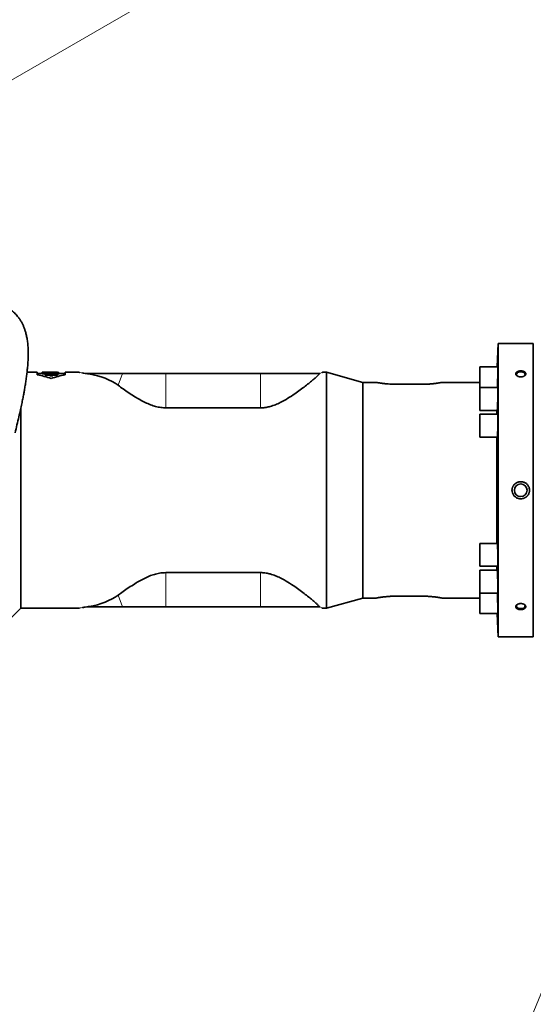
# Model space of a CAD drawing. Header units: millimetres. Extents: x 0 to 14900, y 0 to 10500.
# Tile 47 of 59: x 11479 to 11889, y 5412 to 6197. Entities that reach past the tile are written whole.
import ezdxf

# ---------------------------------------------------------------- set-up
doc = ezdxf.new("R2010")
doc.units = ezdxf.units.MM
doc.header["$LTSCALE"] = 25
doc.styles.add('SLDTEXTSTYLE0', font='TXT', dxfattribs={"width": 0.605})
doc.dimstyles.new('SLDDIMSTYLE1', dxfattribs={"dimtxt": 87.5, "dimasz": 87.5, "dimexe": 0, "dimexo": 0.0625, "dimgap": 21.875, "dimtad": 1, "dimdec": 4, "dimlfac": 25, "dimzin": 12, "dimdsep": 46, "dimtxsty": 'SLDTEXTSTYLE0', "dimsah": 1, "dimcen": 0.09, "dimadec": 1, "dimazin": 3, "dimtfac": 1, "dimtofl": 0, "dimtmove": 0, "dimatfit": 3, "dimfxl": 1, "dimfrac": 2, "dimtolj": 1, "dimtzin": 12, "dimarcsym": 0})
doc.dimstyles.new('SLDDIMSTYLE2', dxfattribs={"dimtxt": 87.5, "dimasz": 87.5, "dimexe": 0, "dimexo": 0.0625, "dimgap": 21.875, "dimtad": 1, "dimdec": 1, "dimrnd": 1e-09, "dimzin": 12, "dimdsep": 46, "dimtxsty": 'SLDTEXTSTYLE0', "dimsah": 1, "dimcen": 0, "dimadec": 0, "dimazin": 3, "dimtfac": 1, "dimtofl": 0, "dimtmove": 0, "dimatfit": 3, "dimfxl": 1, "dimfrac": 2, "dimtolj": 1, "dimtzin": 12, "dimarcsym": 0})

# ---------------------------------------------------------------- blocks, each defined once
blk = doc.blocks.new('_D_6')
at = {"color": 7, "linetype": 'Continuous', "lineweight": 0}
for p, q in [((7705.47, 6386.14), (7414.44, 6437.46)), ((12304.64, 5821.78), (14451.6, 5821.78))]:
    blk.add_line(p, q, dxfattribs=at)
at = {"color": 7, "linetype": 'Continuous', "lineweight": 18}
blk.add_arc((10906.09, 5821.78), 3508.01, 0, 170, dxfattribs=at)
for points in [[(7451.38, 6430.94), (7479.92, 6514.59), (7455.36, 6519.24)], [(14414.1, 5821.78), (14425.51, 5909.43), (14400.51, 5909.12)]]:
    blk.add_solid(points, dxfattribs=at)
at = {"color": 7, "linetype": 'Continuous', "lineweight": 18, "insert": (11097.81, 9439.64), "char_height": 87.5, "attachment_point": 1, "rotation": 355, "style": 'SLDTEXTSTYLE0'}
blk.add_mtext('170°', dxfattribs=at)
blk = doc.blocks.new('_D_7')
at = {"color": 7, "linetype": 'Continuous', "lineweight": 0}
for p, q in [((12304.64, 5821.78), (14452.32, 5821.78)), ((7705.47, 5257.43), (7413.73, 5205.99))]:
    blk.add_line(p, q, dxfattribs=at)
at = {"color": 7, "linetype": 'Continuous', "lineweight": 18}
blk.add_arc((10906.09, 5821.78), 3508.73, 190, 0, dxfattribs=at)
for points in [[(14414.82, 5821.78), (14401.23, 5734.45), (14426.23, 5734.14)], [(7450.66, 5212.5), (7454.65, 5124.2), (7479.21, 5128.85)]]:
    blk.add_solid(points, dxfattribs=at)
at = {"color": 7, "linetype": 'Continuous', "lineweight": 18, "insert": (11078.22, 2427.93), "char_height": 87.5, "attachment_point": 1, "rotation": 5, "style": 'SLDTEXTSTYLE0'}
blk.add_mtext('170°', dxfattribs=at)
blk = doc.blocks.new('_D_8')
at = {"color": 7, "linetype": 'Continuous', "lineweight": 0}
blk.add_line((13076.04, 8173.66), (10906.09, 5821.78), dxfattribs=at)
at = {"color": 7, "linetype": 'Continuous', "lineweight": 18}
blk.add_solid([(13076.04, 8173.66), (13007.52, 8117.82), (13025.9, 8100.87)], dxfattribs=at)
at = {"color": 7, "linetype": 'Continuous', "lineweight": 18, "insert": (11787.19, 6943), "char_height": 87.5, "attachment_point": 1, "rotation": 47.30384, "style": 'SLDTEXTSTYLE0'}
blk.add_mtext('R3200', dxfattribs=at)
blk = doc.blocks.new('_D_9')
at = {"color": 7, "linetype": 'Continuous', "lineweight": 0}
for q in [(12394.52, 6681.13), (10906.09, 5821.78)]:
    blk.add_line((11830.14, 6355.28), q, dxfattribs=at)
at = {"color": 7, "linetype": 'Continuous', "lineweight": 18}
blk.add_solid([(11830.14, 6355.28), (11912.17, 6388.21), (11899.67, 6409.86)], dxfattribs=at)
at = {"color": 7, "linetype": 'Continuous', "lineweight": 18, "insert": (12031.47, 6601.69), "char_height": 87.5, "attachment_point": 1, "rotation": 30, "style": 'SLDTEXTSTYLE0'}
blk.add_mtext('R1067', dxfattribs=at)

msp = doc.modelspace()

# ---------------------------------------------------------------- linework, layer by layer
at = {"color": 7, "linetype": 'Continuous', "lineweight": 35}
for p, q in [((11860.5029615, 5938.7846161), (11859.8517107, 5920.1352327)), ((11888.5902634, 5938.7846161), (11860.5029615, 5938.7846161)), ((11860.5029615, 5704.7846161), (11860.5029615, 5938.7846161)), ((11888.5902634, 5704.7846161), (11888.5902634, 5938.7846161)), ((11860.3335957, 5920.1352327), (11846.0029615, 5920.1352327)), ((11846.0029615, 5920.1352327), (11846.0029615, 5903.7666145)), ((11493.1618859, 5915.7846161), (11485.0050108, 5915.7846161)), ((11493.1618859, 5913.8708572), (11493.1618859, 5915.7846161)), ((11497.0362695, 5914.7846161), (11493.1618859, 5914.7846161)), ((11497.0362695, 5915.7778424), (11497.0362695, 5915.7107963)), ((11499.8055003, 5915.7778424), (11497.0362695, 5915.7778424)), ((11497.0362695, 5915.7107963), (11499.8055003, 5915.7107963)), ((11497.0362695, 5914.7100019), (11497.0362695, 5915.7107963)), ((11499.448222, 5914.7100019), (11497.0362695, 5914.7100019)), ((11499.448222, 5914.9364169), (11499.448222, 5914.6043269)), ((11503.198222, 5914.9364169), (11499.448222, 5914.9364169)), ((11499.448222, 5914.6043269), (11503.198222, 5914.6043269)), ((11499.448222, 5913.5914716), (11499.448222, 5914.6043269)), ((11503.198222, 5913.5914716), (11499.448222, 5913.5914716)), ((11502.0555003, 5915.7846161), (11499.8055003, 5915.7846161)), ((11499.8055003, 5915.7846161), (11499.8055003, 5915.7778424)), ((11499.8055003, 5915.7107963), (11499.8055003, 5915.6261789)), ((11499.8055003, 5915.6261789), (11502.0555003, 5915.6261789)), ((11499.8055003, 5914.9364169), (11499.8055003, 5915.6261789)), ((11502.0555003, 5915.7778424), (11502.0555003, 5915.7846161)), ((11506.5500916, 5915.7778424), (11502.0555003, 5915.7778424)), ((11502.0555003, 5915.7107963), (11510.3631926, 5915.7107963)), ((11502.0555003, 5915.6261789), (11502.0555003, 5915.7107963)), ((11502.0555003, 5914.9364169), (11502.0555003, 5915.6261789)), ((11503.198222, 5915.3671473), (11503.198222, 5914.9364169)), ((11505.448222, 5915.3671473), (11503.198222, 5915.3671473)), ((11503.198222, 5914.6043269), (11503.198222, 5913.9261733)), ((11503.198222, 5913.9261733), (11505.448222, 5913.9261733)), ((11503.198222, 5912.9057803), (11503.198222, 5913.9261733)), ((11505.448222, 5912.9057803), (11503.198222, 5912.9057803)), ((11508.2191421, 5915.7846161), (11504.9078117, 5915.7846161)), ((11505.448222, 5914.9364169), (11505.448222, 5915.3671473)), ((11509.198222, 5914.9364169), (11505.448222, 5914.9364169)), ((11505.448222, 5914.6043269), (11509.198222, 5914.6043269)), ((11505.448222, 5913.9261733), (11505.448222, 5914.6043269)), ((11505.448222, 5912.9057803), (11505.448222, 5913.9261733)), ((11509.198222, 5913.5914716), (11505.448222, 5913.5914716)), ((11509.198222, 5914.6043269), (11509.198222, 5914.9364169)), ((11510.3631926, 5914.7100019), (11509.198222, 5914.7100019)), ((11509.198222, 5913.5914716), (11509.198222, 5914.6043269)), ((11510.3631926, 5915.7107963), (11510.3631926, 5915.7730915)), ((11510.3631926, 5914.7100019), (11510.3631926, 5915.7107963)), ((11515.4193792, 5914.7846161), (11510.3631926, 5914.7846161)), ((11526.4896866, 5915.7846161), (11515.4193792, 5915.7846161)), ((11515.4193792, 5915.7846161), (11515.4193792, 5913.8708572)), ((11534.4292108, 5914.7846161), (11532.6837713, 5914.7846161)), ((11561.0397371, 5914.7846161), (11534.4292108, 5914.7846161)), ((11595.5902634, 5914.7846161), (11561.0397371, 5914.7846161)), ((11671.1861813, 5914.7846161), (11595.5902634, 5914.7846161)), ((11718.303146, 5914.7846161), (11671.1861813, 5914.7846161)), ((11718.3147762, 5914.7926443), (11718.303146, 5914.7846161)), ((11723.7431953, 5915.7846161), (11720.6883928, 5915.7846161)), ((11752.5902634, 5907.7846161), (11723.7431953, 5915.7846161)), ((11723.7431953, 5727.7846161), (11723.7431953, 5915.7846161)), ((11763.235653, 5907.7846161), (11752.5902634, 5907.7846161)), ((11752.5902634, 5735.7846161), (11752.5902634, 5907.7846161)), ((11799.5902634, 5906.2286138), (11779.5902634, 5906.2286138)), ((11846.0029615, 5907.7846161), (11815.9448738, 5907.7846161)), ((11860.3335957, 5903.7666145), (11846.0029615, 5903.7666145)), ((11846.0029615, 5903.7666145), (11846.0029615, 5885.4666145)), ((11480.0902634, 5727.7846161), (11480.0902634, 5887.3688516)), ((11671.1861813, 5887.4719949), (11595.5902634, 5887.4719949)), ((11846.0029615, 5885.4666145), (11859.7957486, 5885.4666145)), ((11860.3335957, 5882.4346161), (11846.0029615, 5882.4346161)), ((11846.0029615, 5882.4346161), (11846.0029615, 5864.1346161)), ((11859.4204176, 5882.4346161), (11859.4204176, 5885.4666145)), ((11846.0029615, 5864.1346161), (11859.8654601, 5864.1346161)), ((11859.4204176, 5779.4346161), (11859.4204176, 5864.1346161)), ((11859.8658866, 5779.4346161), (11846.0029615, 5779.4346161)), ((11846.0029615, 5779.4346161), (11846.0029615, 5761.1346161)), ((11671.1861813, 5756.0972373), (11595.5902634, 5756.0972373)), ((11846.0029615, 5761.1346161), (11860.3335957, 5761.1346161)), ((11859.7958251, 5758.1026176), (11846.0029615, 5758.1026176)), ((11846.0029615, 5758.1026176), (11846.0029615, 5739.8026176)), ((11859.4204176, 5758.1026176), (11859.4204176, 5761.1346161)), ((11846.0029615, 5739.8026176), (11860.3335957, 5739.8026176)), ((11846.0029615, 5739.8026176), (11846.0029615, 5723.4339995)), ((11723.7431953, 5727.7846161), (11752.5902634, 5735.7846161)), ((11752.5902634, 5735.7846161), (11763.235653, 5735.7846161)), ((11799.5902634, 5737.3406184), (11779.5902634, 5737.3406184)), ((11815.9448738, 5735.7846161), (11846.0029615, 5735.7846161)), ((11471.7598613, 5719.4542139), (11480.0902634, 5727.7846161)), ((11480.0902634, 5727.7846161), (11526.4896866, 5727.7846161)), ((11532.6837713, 5728.7846161), (11530.7210837, 5728.499938)), ((11534.4292108, 5728.7846161), (11532.6837713, 5728.7846161)), ((11561.0397371, 5728.7846161), (11534.4292108, 5728.7846161)), ((11595.5902634, 5728.7846161), (11561.0397371, 5728.7846161)), ((11671.1861813, 5728.7846161), (11595.5902634, 5728.7846161)), ((11718.303146, 5728.7846161), (11671.1861813, 5728.7846161)), ((11718.3147762, 5728.7765879), (11718.303146, 5728.7846161)), ((11720.6883928, 5727.7846161), (11723.7431953, 5727.7846161)), ((11846.0029615, 5723.4339995), (11860.3335957, 5723.4339995)), ((11859.8517107, 5723.4339995), (11860.5029615, 5704.7846161)), ((11860.5029615, 5704.7846161), (11888.5902634, 5704.7846161))]:
    msp.add_line(p, q, dxfattribs=at)
at = {"color": 8, "linetype": 'Continuous', "lineweight": 18}
for p, q in [((11534.3213204, 5914.4911122), (11534.4292108, 5914.7846161)), ((11557.6038797, 5905.4377458), (11561.0397371, 5914.7846161)), ((11595.5902634, 5887.4719949), (11595.5902634, 5914.7846161)), ((11671.1861813, 5887.4719949), (11671.1861813, 5914.7846161)), ((11595.5902634, 5756.0972373), (11595.5902634, 5728.7846161)), ((11671.1861813, 5756.0972373), (11671.1861813, 5728.7846161)), ((11557.6038797, 5738.1314864), (11561.0397371, 5728.7846161)), ((11534.3213204, 5729.07812), (11534.4292108, 5728.7846161))]:
    msp.add_line(p, q, dxfattribs=at)
at = {"color": 7, "linetype": 'Continuous', "lineweight": 35, "flags": 128}
for points in [[(11880.7705339, 5912.5229062), (11881.4366294, 5912.9790438), (11881.8862243, 5913.6030079), (11881.9786507, 5914.2820329), (11881.7038927, 5914.9425358), (11881.0917247, 5915.5129409), (11880.2084845, 5915.931436), (11879.149885, 5916.1526707), (11878.0306418, 5916.1526707), (11876.9720423, 5915.931436), (11876.0888021, 5915.5129409), (11875.4766341, 5914.9425358), (11875.2018761, 5914.2820329), (11875.2943025, 5913.6030079), (11875.7438974, 5912.9790438), (11876.4099929, 5912.5229062)], [(11876.4099929, 5731.0463259), (11876.0888021, 5730.8599509), (11875.4766341, 5730.2895458), (11875.2018761, 5729.6290429), (11875.2943025, 5728.950018), (11875.7438974, 5728.3260539), (11876.5019402, 5727.8247669), (11877.4862852, 5727.5004791), (11878.5902634, 5727.3883322)], [(11878.5902634, 5727.3883322), (11879.6942416, 5727.5004791), (11880.6785866, 5727.8247669), (11881.4366294, 5728.3260539), (11881.8862243, 5728.950018), (11881.9786507, 5729.6290429), (11881.7038927, 5730.2895458), (11881.0917247, 5730.8599509), (11880.7705339, 5731.0463259)]]:
    msp.add_lwpolyline(points, dxfattribs=at)
at = {"color": 7, "linetype": 'Continuous', "lineweight": 35}
msp.add_circle((11878.5902634, 5821.7846161), 5.1, dxfattribs=at)
at = {"color": 7, "linetype": 'Continuous', "lineweight": 18}
for radius in [3200, 1067]:
    msp.add_arc((10906.0902605, 5821.7846161), radius, 190, 170, dxfattribs=at)
at = {"color": 7, "linetype": 'Continuous', "lineweight": 35}
for centre, start, end in [((11474.2906326, 5821.7846161), 71.3885360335, 78.4187108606), ((11534.2906326, 5821.7846161), 101.5812891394, 108.6114639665)]:
    msp.add_arc(centre, 94, start, end, dxfattribs=at)
for centre, major_axis, ratio, start_param, end_param in [((11504.9078117, 5821.7846161), (136.8021016, 0), 0.6871239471, 1.5587912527, 1.5828014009), ((11508.2191421, 5821.7846161), (136.9256277, 0), 0.686504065, 1.5551371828, 1.5707963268), ((11439.2915258, 5821.7846161), (127.6278939, 73.40555), 0.4600599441, 0.2010634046, 0.5085883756), ((11439.2915258, 5821.7846161), (127.6278939, -73.40555), 0.4600599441, 5.7745969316, 6.0821219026)]:
    msp.add_ellipse(centre, major_axis=major_axis, ratio=ratio, start_param=start_param, end_param=end_param, dxfattribs=at)
for points, knots in [([(11475.481923, 5867.5709487), (11475.9977139, 5869.6568851), (11477.0590053, 5873.948908), (11478.4864284, 5880.0563765), (11479.7477727, 5885.6896487), (11480.7734099, 5890.5067812), (11481.6229904, 5894.70001), (11482.303661, 5898.2410076), (11482.8265874, 5901.1095491), (11483.2122615, 5903.3249547), (11483.53085, 5905.2307784), (11483.8348207, 5907.1291525), (11484.1433451, 5909.1576914), (11484.5217613, 5911.805175), (11484.9515018, 5915.1398538), (11485.3817904, 5919.1340172), (11485.7099603, 5923.1661623), (11485.9065387, 5927.0269667), (11485.9766123, 5930.9423693), (11485.8814381, 5934.9648974), (11485.5651879, 5939.0444038), (11485.0503902, 5942.7253384), (11484.3880531, 5945.9314136), (11483.6243866, 5948.711909), (11482.7805231, 5951.156098), (11481.8463807, 5953.3827494), (11480.7867279, 5955.5046907), (11479.5427663, 5957.6107787), (11477.8466188, 5960.0283847), (11475.601914, 5962.6103153), (11472.7234017, 5965.191336), (11469.5080376, 5967.4116549), (11466.2510292, 5969.1673173), (11464.0438649, 5970.0232304), (11463.0660812, 5970.4024037)], [0, 0, 0, 0, 0.032293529, 0.0664471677, 0.0967611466, 0.1233525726, 0.1463162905, 0.1682026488, 0.1854895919, 0.1981861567, 0.2092311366, 0.2213548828, 0.2345758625, 0.2489649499, 0.2745139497, 0.3039256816, 0.3364789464, 0.3685388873, 0.3996818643, 0.4394246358, 0.4806357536, 0.5227651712, 0.5597663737, 0.5920480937, 0.6224257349, 0.6520122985, 0.6812735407, 0.712544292, 0.7461409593, 0.795916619, 0.8470105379, 0.9017639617, 0.9564809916, 1, 1, 1, 1]), ([(11859.9063288, 5903.7666145), (11859.9083222, 5903.8022222), (11859.9186954, 5903.9875192), (11859.9381855, 5904.374125), (11859.964641, 5904.9247172), (11859.9916891, 5905.5286511), (11860.0165029, 5906.1168133), (11860.0461582, 5906.8562458), (11860.081573, 5907.7966918), (11860.1263529, 5909.0929869), (11860.1640384, 5910.2941976), (11860.1938865, 5911.3241238), (11860.2150543, 5912.0967719), (11860.2347381, 5912.8587722), (11860.252814, 5913.6034551), (11860.2694472, 5914.3373231), (11860.2842946, 5915.0453786), (11860.3016116, 5915.9478963), (11860.3152078, 5916.7850847), (11860.324758, 5917.5350043), (11860.3315899, 5918.2226272), (11860.3343147, 5918.8113251), (11860.3328455, 5919.2856456), (11860.3285738, 5919.6802376), (11860.3203498, 5919.9597987), (11860.3076464, 5920.0928929), (11860.3002011, 5920.1515472), (11860.2946554, 5920.1280567), (11860.2937789, 5920.1243441)], [0, 0, 0, 0, 0.0079871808, 0.0415641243, 0.0753761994, 0.1094593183, 0.1441010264, 0.1692809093, 0.2222100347, 0.2802111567, 0.3474995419, 0.3816542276, 0.4163072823, 0.4498806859, 0.4836895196, 0.5177698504, 0.5524097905, 0.5859654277, 0.6537585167, 0.6883799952, 0.721927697, 0.7896816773, 0.8242866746, 0.85782662, 0.9255646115, 0.9601609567, 0.9937034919, 1, 1, 1, 1]), ([(11526.846243, 5915.7185864), (11526.7865836, 5915.7382247), (11526.6704167, 5915.7764638), (11526.5482953, 5915.7819482), (11526.4888913, 5915.7846161)], [0, 0, 0, 0, 0.5135663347, 1, 1, 1, 1]), ([(11532.6837713, 5914.7846161), (11531.7696659, 5914.9125142), (11530.3739349, 5915.1077996), (11529.4426352, 5915.2668691), (11529.1212711, 5915.3217593)], [0, 0, 0, 0, 0.6549294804, 1, 1, 1, 1]), ([(11531.3151631, 5914.9753681), (11530.5833368, 5915.0875252), (11529.7326924, 5915.2178919), (11529.1966973, 5915.3128895), (11529.1218294, 5915.3261588)], [0, 0, 0, 0, 0.860319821, 1, 1, 1, 1]), ([(11534.3213204, 5914.4911122), (11534.2298525, 5914.5067055), (11533.6507808, 5914.6054253), (11533.1258153, 5914.7027035), (11532.6837713, 5914.7846161)], [0, 0, 0, 0, 0.1579560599, 1, 1, 1, 1]), ([(11718.303146, 5914.7846161), (11717.8900191, 5914.3310228), (11717.1552758, 5913.5243102), (11715.2309178, 5911.7534556), (11713.0448611, 5909.8481941), (11710.280262, 5907.5485304), (11706.9174192, 5904.8556415), (11702.9190349, 5901.8088172), (11698.3048764, 5898.5104936), (11693.05205, 5895.0246184), (11687.8399951, 5892.0771177), (11683.0726976, 5889.9027295), (11679.271047, 5888.5833777), (11675.564786, 5887.7641195), (11672.9395964, 5887.4896679), (11671.477139, 5887.4749275), (11671.1861813, 5887.4719949)], [0, 0, 0, 0, 0.09878026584, 0.1756800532, 0.2527882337, 0.32974027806, 0.4185159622, 0.50750725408, 0.59631065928, 0.69423697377, 0.79203536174, 0.8478940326, 0.90365487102, 0.94653793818, 0.9893636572, 1, 1, 1, 1]), ([(11720.6916165, 5915.784616), (11720.63222, 5915.7819495), (11720.5101306, 5915.7764683), (11720.3939417, 5915.7382223), (11720.3342786, 5915.7185829)], [0, 0, 0, 0, 0.4864993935, 1, 1, 1, 1]), ([(11875.5307591, 5916.1500462), (11875.4680978, 5916.1054157), (11875.2789695, 5915.970709), (11875.067433, 5915.7702791), (11874.8887334, 5915.5515219), (11874.7316868, 5915.3108319), (11874.622986, 5915.0499642), (11874.5682012, 5914.7670622), (11874.5582544, 5914.4818779), (11874.6093142, 5914.2137632), (11874.7104948, 5913.9514391), (11874.8469666, 5913.6944331), (11875.0392078, 5913.4490744), (11875.2604074, 5913.2329461), (11875.5068191, 5913.0263675), (11875.8138174, 5912.8256569), (11876.1578808, 5912.6499909), (11876.434119, 5912.5311715), (11876.7250501, 5912.4268665), (11877.0318689, 5912.3370496), (11877.4562554, 5912.2389623), (11877.9003252, 5912.1745098), (11878.3533249, 5912.1456139), (11878.8097309, 5912.140998), (11879.2673475, 5912.1730155), (11879.7140626, 5912.2410388), (11880.0427652, 5912.3103583), (11880.3590051, 5912.3964388), (11880.6612101, 5912.4983395), (11880.9518255, 5912.617199), (11881.3123733, 5912.79392), (11881.6348789, 5912.9979109), (11881.9112882, 5913.2234298), (11882.0939569, 5913.4023021), (11882.2498368, 5913.5879619), (11882.3785843, 5913.7784821), (11882.4817212, 5913.9766114), (11882.5560785, 5914.1774446), (11882.6324821, 5914.5132768), (11882.6148559, 5914.8506829), (11882.4615971, 5915.3045671), (11882.2523402, 5915.6285911), (11881.8963109, 5915.9766479), (11881.6179745, 5916.1797767), (11881.3221794, 5916.3505439), (11881.0044869, 5916.5087381), (11880.6292375, 5916.6522257), (11880.1259642, 5916.7956635), (11879.6967862, 5916.8810806), (11879.2529892, 5916.9347114), (11878.9131788, 5916.9586908), (11878.5710635, 5916.9660414), (11878.2293716, 5916.9568517), (11877.8865273, 5916.9307391), (11877.4388483, 5916.8737799), (11877.0039612, 5916.7836926), (11876.5937087, 5916.662408), (11876.3226591, 5916.5641255), (11876.0207617, 5916.4347343), (11875.7617986, 5916.3010072), (11875.5887448, 5916.187934), (11875.5307591, 5916.1500462)], [0, 0, 0, 0, 0.0117353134, 0.0354202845, 0.0473905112, 0.0605045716, 0.0870045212, 0.100545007, 0.1167419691, 0.1430550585, 0.1530547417, 0.1692065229, 0.1954381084, 0.2054033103, 0.2184374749, 0.2447640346, 0.2581992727, 0.2714252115, 0.2847415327, 0.2981968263, 0.3118417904, 0.3387666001, 0.3524296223, 0.3662880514, 0.3933525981, 0.4072390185, 0.4212279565, 0.4347645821, 0.4483970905, 0.4621791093, 0.4761667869, 0.5030374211, 0.5166825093, 0.530533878, 0.5437187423, 0.5569980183, 0.5704245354, 0.5840534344, 0.5970534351, 0.6366663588, 0.6495942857, 0.688928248, 0.7051593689, 0.7315158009, 0.741526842, 0.7546962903, 0.7812955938, 0.7948697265, 0.821679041, 0.8352825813, 0.8490795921, 0.8626011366, 0.8762166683, 0.8899778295, 0.9039386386, 0.9310189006, 0.9449179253, 0.9589213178, 0.9691197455, 0.9896528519, 1, 1, 1, 1]), ([(11595.5902634, 5887.4719949), (11594.304701, 5887.523643), (11591.5516362, 5887.6342489), (11587.4827706, 5888.5235587), (11583.2244108, 5889.9361367), (11578.9991255, 5891.7964411), (11574.8502021, 5893.9922063), (11570.5173695, 5896.5770368), (11566.0585798, 5899.4493213), (11561.5654689, 5902.555287), (11558.9235662, 5904.4775397), (11557.6038797, 5905.4377458)], [0, 0, 0, 0, 0.07640300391, 0.16361899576, 0.25102764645, 0.35648183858, 0.46234680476, 0.56808671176, 0.71195252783, 0.85611417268, 1, 1, 1, 1]), ([(11779.5902634, 5906.2286138), (11778.6893334, 5906.2365735), (11777.3260493, 5906.2486182), (11775.5377828, 5906.321647), (11773.7857051, 5906.4180538), (11772.1104088, 5906.5496335), (11770.5487944, 5906.7039093), (11769.4342802, 5906.8288624), (11768.3918725, 5906.9586658), (11767.428926, 5907.089574), (11766.5419217, 5907.2195083), (11765.8145956, 5907.3330374), (11765.0370108, 5907.4600202), (11764.2518348, 5907.5954797), (11763.5504716, 5907.7229962), (11763.240932, 5907.7813205), (11763.2367462, 5907.7821054), (11763.235653, 5907.7823103)], [0, 0, 0, 0, 0.10507389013, 0.15899745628, 0.21331870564, 0.31876406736, 0.37227258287, 0.42654426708, 0.47963792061, 0.53309957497, 0.58713239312, 0.64194958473, 0.68188491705, 0.76584912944, 0.85790512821, 0.96288991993, 1, 1, 1, 1]), ([(11815.9448738, 5907.7823103), (11815.9483492, 5907.7829646), (11815.9634321, 5907.7858042), (11815.8365085, 5907.7619026), (11815.5011602, 5907.6992633), (11814.9405281, 5907.5983815), (11814.2412929, 5907.4763402), (11813.3367142, 5907.3265314), (11812.2507849, 5907.1616466), (11811.3413853, 5907.0325272), (11810.3481037, 5906.9023108), (11809.2784478, 5906.7746876), (11808.1286808, 5906.652182), (11807.017002, 5906.5490099), (11805.6291144, 5906.4378207), (11803.8778245, 5906.3268529), (11802.0617372, 5906.2589591), (11800.6036557, 5906.2321149), (11799.9285029, 5906.2297824), (11799.5902634, 5906.2286138)], [0, 0, 0, 0, 0.0161998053, 0.0703067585, 0.1738946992, 0.2262908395, 0.2795557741, 0.3837653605, 0.436633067, 0.4902400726, 0.5431922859, 0.5965096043, 0.6503926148, 0.7050516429, 0.7450220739, 0.8290544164, 0.9211708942, 0.960508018, 1, 1, 1, 1]), ([(11859.7957486, 5885.4686827), (11859.7961839, 5885.4680012), (11859.8030382, 5885.4572702), (11859.8250194, 5885.5138105), (11859.8557915, 5885.6806775), (11859.8888812, 5885.9865905), (11859.9144936, 5886.275766), (11859.9406006, 5886.6222627), (11859.9674107, 5887.0292152), (11859.9921859, 5887.4521475), (11860.0219575, 5888.0088774), (11860.0577732, 5888.7551847), (11860.103534, 5889.851279), (11860.1425264, 5890.9318642), (11860.1737526, 5891.9016184), (11860.1960834, 5892.6510117), (11860.2170414, 5893.4118031), (11860.2364884, 5894.176854), (11860.2546034, 5894.9531288), (11860.2710153, 5895.7251549), (11860.2856415, 5896.4870446), (11860.2983962, 5897.2315904), (11860.3093907, 5897.9653497), (11860.3183837, 5898.6733848), (11860.3276638, 5899.5758552), (11860.3328959, 5900.413062), (11860.3339278, 5901.1630764), (11860.3321782, 5901.850944), (11860.3262774, 5902.4399784), (11860.3163124, 5902.9147365), (11860.3036734, 5903.3098642), (11860.2872911, 5903.5899574), (11860.2669217, 5903.7237869), (11860.2552539, 5903.782737), (11860.2476592, 5903.7591884), (11860.2464199, 5903.7553458)], [0, 0, 0, 0, 0.00179686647, 0.02829442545, 0.08180892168, 0.10914006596, 0.13564924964, 0.1623440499, 0.18925280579, 0.21660248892, 0.23648379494, 0.27827504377, 0.32407086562, 0.37720459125, 0.40417451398, 0.43153791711, 0.45805047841, 0.48474895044, 0.51166181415, 0.53901658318, 0.56551546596, 0.5922001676, 0.61909914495, 0.64643977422, 0.67293154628, 0.72643520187, 0.75376199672, 0.78024599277, 0.83373369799, 0.86105197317, 0.88753613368, 0.94102391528, 0.96834186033, 0.99483406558, 1, 1, 1, 1]), ([(11859.8654601, 5864.1364375), (11859.8659241, 5864.1358443), (11859.8821141, 5864.1151471), (11859.9083095, 5864.2099931), (11859.9432702, 5864.4232893), (11859.9700694, 5864.6526705), (11859.9969787, 5864.9414106), (11860.0237888, 5865.2875489), (11860.0507186, 5865.6944177), (11860.0818939, 5866.2361806), (11860.1176615, 5866.9632861), (11860.1503743, 5867.7568735), (11860.1772234, 5868.4995648), (11860.1981381, 5869.1359934), (11860.2188652, 5869.8347844), (11860.2383861, 5870.5659007), (11860.2621985, 5871.5617005), (11860.2827374, 5872.5869809), (11860.2996007, 5873.6165165), (11860.3139149, 5874.6428617), (11860.3243268, 5875.6550829), (11860.3306513, 5876.6283503), (11860.3341965, 5877.5696152), (11860.33357, 5878.4547627), (11860.3288096, 5879.2622255), (11860.3212861, 5880.0127077), (11860.3096849, 5880.671283), (11860.2942679, 5881.222339), (11860.2763392, 5881.6974629), (11860.2548283, 5882.0572202), (11860.230064, 5882.2859286), (11860.2088927, 5882.4164973), (11860.1923396, 5882.4083754), (11860.1834253, 5882.4040015)], [0, 0, 0, 0, 0.0015683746, 0.0547213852, 0.0816277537, 0.1089749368, 0.135471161, 0.1621526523, 0.1891210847, 0.2164825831, 0.2572094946, 0.3009941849, 0.3239690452, 0.3504616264, 0.3771396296, 0.4041048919, 0.4314637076, 0.484610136, 0.511513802, 0.5388592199, 0.5919932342, 0.6188677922, 0.6461988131, 0.6993141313, 0.726179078, 0.7535000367, 0.8066118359, 0.8334748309, 0.860793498, 0.9139181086, 0.940787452, 0.9681123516, 1, 1, 1, 1]), ([(11885.5902634, 5821.7846161), (11885.5875744, 5821.9262099), (11885.5814076, 5822.2509298), (11885.5052321, 5822.9433727), (11885.335043, 5823.6700512), (11885.0743337, 5824.3667183), (11884.756395, 5825.0403397), (11884.3554515, 5825.672602), (11883.879254, 5826.2510998), (11883.352134, 5826.7938729), (11882.7559525, 5827.2728251), (11881.9403774, 5827.7775387), (11881.230902, 5828.1037906), (11880.4848428, 5828.341206), (11879.905855, 5828.4737464), (11879.3177126, 5828.5580243), (11878.7215077, 5828.5938712), (11878.1173262, 5828.5797722), (11877.5161469, 5828.5146363), (11876.9250607, 5828.3998348), (11876.3451607, 5828.2361375), (11875.7743806, 5828.0213454), (11875.2663705, 5827.7781966), (11874.6876728, 5827.4449659), (11874.1831095, 5827.0839578), (11873.706987, 5826.6651349), (11873.2387159, 5826.1908701), (11872.8139722, 5825.6521828), (11872.4434448, 5825.0530343), (11872.1908514, 5824.5598342), (11871.9736885, 5824.0287108), (11871.8008926, 5823.4745575), (11871.6793166, 5822.9118455), (11871.6040827, 5822.346105), (11871.5948809, 5821.9722293), (11871.5902634, 5821.7846161)], [0, 0, 0, 0, 0.0195950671, 0.0449377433, 0.0962984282, 0.1223710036, 0.1478068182, 0.1993349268, 0.2254772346, 0.2514647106, 0.3040111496, 0.3308017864, 0.3841830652, 0.4115432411, 0.4390941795, 0.4663018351, 0.4936952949, 0.5216736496, 0.549853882, 0.5772952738, 0.6049283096, 0.6331696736, 0.6616231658, 0.6827969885, 0.7255852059, 0.7472299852, 0.7705499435, 0.8178101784, 0.8417961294, 0.8680187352, 0.8944316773, 0.9211429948, 0.9482654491, 0.9740392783, 1, 1, 1, 1]), ([(11871.5902634, 5821.7846161), (11871.6095908, 5821.4080895), (11871.6668506, 5820.2925873), (11872.209498, 5818.8165591), (11873.0466873, 5817.5822423), (11873.8611987, 5816.7284365), (11874.7438747, 5816.0645137), (11875.5987023, 5815.6184529), (11876.2789946, 5815.35585), (11876.843911, 5815.189342), (11877.4273448, 5815.0686356), (11878.0210705, 5814.9967588), (11878.618188, 5814.9743811), (11879.217503, 5815.0014375), (11879.8195422, 5815.0794834), (11880.4121439, 5815.2083179), (11880.9883364, 5815.3855749), (11881.5471651, 5815.6101341), (11882.0914288, 5815.8848044), (11882.6065351, 5816.2037625), (11883.0868503, 5816.5616001), (11883.5323065, 5816.9562072), (11883.9471985, 5817.393377), (11884.43722, 5818.0108651), (11884.8429226, 5818.6853322), (11885.1545455, 5819.3986708), (11885.3530095, 5819.9903172), (11885.5003482, 5820.6317469), (11885.578898, 5821.242746), (11885.5870006, 5821.6290571), (11885.5902634, 5821.7846161)], [0, 0, 0, 0, 0.0521181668, 0.1544059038, 0.2121780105, 0.2580563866, 0.3172804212, 0.3643068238, 0.3911567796, 0.4181877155, 0.445785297, 0.473577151, 0.5009166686, 0.5284441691, 0.5565649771, 0.5848912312, 0.6123325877, 0.6399669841, 0.6682156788, 0.6966792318, 0.7237917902, 0.7510990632, 0.779029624, 0.8071796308, 0.8602005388, 0.8874434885, 0.9149017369, 0.9465086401, 0.9784601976, 1, 1, 1, 1]), ([(11860.1839807, 5761.1363329), (11860.1843977, 5761.1357648), (11860.1923328, 5761.1249527), (11860.2067331, 5761.1640891), (11860.2270002, 5761.2576591), (11860.2458643, 5761.4241067), (11860.263114, 5761.6520315), (11860.2837717, 5762.0375869), (11860.3009299, 5762.542057), (11860.314183, 5763.1542129), (11860.3247943, 5763.8337147), (11860.3313931, 5764.6083636), (11860.3338025, 5765.4596209), (11860.3334301, 5766.3563443), (11860.3289013, 5767.3136028), (11860.3202657, 5768.3079367), (11860.3089511, 5769.3208383), (11860.2937001, 5770.352941), (11860.2747887, 5771.37849), (11860.2535395, 5772.3936756), (11860.2289333, 5773.3846042), (11860.2014648, 5774.3260899), (11860.1722314, 5775.2293927), (11860.1405651, 5776.0676833), (11860.1071674, 5776.819021), (11860.0813774, 5777.3362757), (11860.0551737, 5777.8013467), (11860.0283086, 5778.2178125), (11860.0033688, 5778.5485856), (11859.9732918, 5778.8898256), (11859.9376255, 5779.1970686), (11859.8986977, 5779.4153974), (11859.8755359, 5779.4074289), (11859.8658866, 5779.4041092)], [0, 0, 0, 0, 0.0014704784, 0.0279861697, 0.0546877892, 0.08160382, 0.108961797, 0.135470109, 0.18900733, 0.2163515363, 0.2428478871, 0.2963563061, 0.3236863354, 0.3501740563, 0.4036648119, 0.4309854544, 0.4574723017, 0.5109610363, 0.5382802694, 0.5647742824, 0.6182772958, 0.645603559, 0.6721103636, 0.7256391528, 0.7529785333, 0.7794917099, 0.806190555, 0.8331034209, 0.8604573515, 0.8807888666, 0.9230330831, 0.9679351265, 1, 1, 1, 1]), ([(11595.5902634, 5756.0972373), (11594.304701, 5756.0455891), (11591.5516362, 5755.9349833), (11587.4827706, 5755.0456735), (11583.2244108, 5753.6330955), (11578.9991255, 5751.7727911), (11574.8502021, 5749.5770259), (11570.5173695, 5746.9921954), (11566.0585798, 5744.1199108), (11561.5654689, 5741.0139451), (11558.9235662, 5739.0916924), (11557.6038797, 5738.1314864)], [0, 0, 0, 0, 0.0764030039, 0.1636189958, 0.2510276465, 0.3564818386, 0.4623468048, 0.5680867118, 0.7119525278, 0.8561141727, 1, 1, 1, 1]), ([(11718.303146, 5728.7846161), (11717.8900191, 5729.2382093), (11717.1552758, 5730.0449219), (11715.2309178, 5731.8157765), (11713.0448611, 5733.721038), (11710.280262, 5736.0207018), (11706.9174192, 5738.7135906), (11702.9190349, 5741.7604149), (11698.3048764, 5745.0587386), (11693.05205, 5748.5446137), (11687.8399951, 5751.4921144), (11683.0726976, 5753.6665026), (11679.271047, 5754.9858544), (11675.564786, 5755.8051127), (11672.9395964, 5756.0795643), (11671.477139, 5756.0943047), (11671.1861813, 5756.0972373)], [0, 0, 0, 0, 0.0987802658, 0.1756800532, 0.2527882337, 0.3297402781, 0.4185159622, 0.5075072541, 0.5963106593, 0.6942369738, 0.7920353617, 0.8478940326, 0.903654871, 0.9465379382, 0.9893636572, 1, 1, 1, 1]), ([(11860.2466335, 5739.8045798), (11860.2470257, 5739.8039316), (11860.2535505, 5739.7931464), (11860.2647871, 5739.8325938), (11860.2801637, 5739.9267655), (11860.2937327, 5740.0936493), (11860.3054309, 5740.3219633), (11860.3183874, 5740.7079979), (11860.3274198, 5741.2128372), (11860.3322921, 5741.8252416), (11860.334393, 5742.5049616), (11860.332338, 5743.2797361), (11860.326126, 5744.1310445), (11860.3171914, 5745.027847), (11860.3042402, 5745.985143), (11860.2874983, 5746.9794846), (11860.2683224, 5747.9924641), (11860.24563, 5749.0246375), (11860.2198685, 5750.0502379), (11860.1921951, 5751.0655251), (11860.1618558, 5752.0565365), (11860.1295045, 5752.9979878), (11860.0959822, 5753.9012912), (11860.0609613, 5754.7395918), (11860.0164509, 5755.6767345), (11859.9803278, 5756.3365688), (11859.9446817, 5756.8885081), (11859.9202751, 5757.2194769), (11859.8914938, 5757.5591997), (11859.8581753, 5757.873742), (11859.8256223, 5758.0510917), (11859.8049084, 5758.1086165), (11859.7971279, 5758.0990754), (11859.7958251, 5758.0974779)], [0, 0, 0, 0, 0.0016952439, 0.028207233, 0.0549052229, 0.0817993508, 0.1091473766, 0.1356469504, 0.1891619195, 0.2164953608, 0.2429848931, 0.2964793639, 0.3238019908, 0.350288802, 0.4037775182, 0.4310968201, 0.4575891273, 0.5110887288, 0.5384132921, 0.5649174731, 0.6184409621, 0.645777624, 0.6722884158, 0.7258478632, 0.753199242, 0.8063336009, 0.8333035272, 0.8606665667, 0.8809992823, 0.9232461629, 0.9681514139, 0.9946672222, 1, 1, 1, 1]), ([(11860.2940186, 5723.4362071), (11860.2943379, 5723.4354805), (11860.2990536, 5723.4247482), (11860.3101399, 5723.4815886), (11860.3218719, 5723.6490615), (11860.3291328, 5723.9556238), (11860.3337085, 5724.3415621), (11860.3341288, 5724.847024), (11860.3303664, 5725.4596699), (11860.3238485, 5726.1396754), (11860.313252, 5726.9146604), (11860.2987522, 5727.7661305), (11860.2817338, 5728.6631425), (11860.261057, 5729.6206305), (11860.2371209, 5730.6151382), (11860.2111373, 5731.6283407), (11860.1822696, 5732.6607249), (11860.1511266, 5733.6864896), (11860.1186318, 5734.7019185), (11860.0843513, 5735.6932396), (11860.0403553, 5736.8678655), (11860.0043126, 5737.7548151), (11859.9684458, 5738.5604189), (11859.9380762, 5739.2074539), (11859.917491, 5739.5852956), (11859.9056512, 5739.8026176)], [0, 0, 0, 0, 0.00243474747, 0.03596244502, 0.10367051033, 0.13825332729, 0.17176675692, 0.23944575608, 0.27401332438, 0.30752103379, 0.37518815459, 0.40974916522, 0.44326159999, 0.51093797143, 0.54550329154, 0.57902932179, 0.6467329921, 0.68131206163, 0.71485396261, 0.78259543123, 0.81719296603, 0.88446836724, 0.91852381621, 0.9531376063, 1, 1, 1, 1]), ([(11779.5902634, 5737.3406184), (11778.6893334, 5737.3326586), (11777.3260493, 5737.3206139), (11775.5377828, 5737.2475851), (11773.7857051, 5737.1511783), (11772.1104088, 5737.0195986), (11770.5487944, 5736.8653228), (11769.4342802, 5736.7403697), (11768.3918725, 5736.6105664), (11767.428926, 5736.4796581), (11766.5419217, 5736.3497238), (11765.8145956, 5736.2361948), (11765.0370108, 5736.1092119), (11764.2518348, 5735.9737525), (11763.5504716, 5735.8462359), (11763.240932, 5735.7879116), (11763.2367462, 5735.7871268), (11763.235653, 5735.7869218)], [0, 0, 0, 0, 0.1050738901, 0.1589974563, 0.2133187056, 0.3187640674, 0.3722725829, 0.4265442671, 0.4796379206, 0.533099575, 0.5871323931, 0.6419495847, 0.681884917, 0.7658491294, 0.8579051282, 0.9628899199, 1, 1, 1, 1]), ([(11815.9448738, 5735.7869218), (11815.9483492, 5735.7862675), (11815.9634321, 5735.7834279), (11815.8365084, 5735.8073296), (11815.5011602, 5735.8699688), (11814.9405279, 5735.9708507), (11814.2409139, 5736.0929581), (11813.3361833, 5736.2427876), (11812.2501334, 5736.407678), (11811.3413856, 5736.5367049), (11810.348102, 5736.6669214), (11809.2784541, 5736.7945444), (11808.1286567, 5736.9170506), (11806.9190151, 5737.0293228), (11805.6602137, 5737.1280242), (11804.3583085, 5737.210976), (11803.0051967, 5737.2756659), (11801.4124077, 5737.3283653), (11800.2654623, 5737.336078), (11799.5902634, 5737.3406184)], [0, 0, 0, 0, 0.01619906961, 0.0703035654, 0.17388680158, 0.22628056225, 0.27954307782, 0.38386190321, 0.43661294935, 0.49021752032, 0.54316732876, 0.59648222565, 0.65036278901, 0.70501933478, 0.75808972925, 0.81153414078, 0.86616655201, 0.9212131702, 1, 1, 1, 1]), ([(11875.4309935, 5727.4898457), (11875.4941045, 5727.4454036), (11875.6845758, 5727.3112761), (11875.9786772, 5727.1532645), (11876.3077895, 5727.0107559), (11876.5820308, 5726.9109772), (11876.880606, 5726.8215112), (11877.1941662, 5726.7461688), (11877.6257965, 5726.6664471), (11878.0747058, 5726.6184431), (11878.5299772, 5726.6033406), (11878.9867556, 5726.6106027), (11879.4421053, 5726.6514525), (11879.883986, 5726.72522), (11880.3137721, 5726.820959), (11880.7202249, 5726.9482837), (11881.0939174, 5727.1045232), (11881.4413274, 5727.2785781), (11881.7486709, 5727.4784496), (11882.0083773, 5727.6992577), (11882.1778955, 5727.8745966), (11882.3673417, 5728.1172908), (11882.5037857, 5728.3739069), (11882.5881408, 5728.6543771), (11882.6275547, 5728.9385334), (11882.6039128, 5729.2078426), (11882.5338917, 5729.4568994), (11882.4345769, 5729.7019627), (11882.2756587, 5729.955422), (11882.0542973, 5730.20978), (11881.7943632, 5730.4522141), (11881.5011917, 5730.6597899), (11881.1927852, 5730.8339947), (11880.8632417, 5730.9949649), (11880.4770486, 5731.1397025), (11879.9626992, 5731.2816011), (11879.5267952, 5731.362979), (11879.078615, 5731.4093981), (11878.7368152, 5731.4262825), (11878.3940598, 5731.4249156), (11878.0530635, 5731.4054738), (11877.7122134, 5731.3675324), (11877.4057891, 5731.316067), (11877.053458, 5731.2388311), (11876.6344002, 5731.1180113), (11876.1266588, 5730.9142708), (11875.7188596, 5730.686535), (11875.4194424, 5730.4713898), (11875.2184547, 5730.2992314), (11875.0434731, 5730.1191208), (11874.8950645, 5729.9329797), (11874.7714695, 5729.7381472), (11874.6763856, 5729.5395216), (11874.5877723, 5729.2727387), (11874.5547726, 5729.002507), (11874.5785584, 5728.7351533), (11874.6544609, 5728.4058776), (11874.8126156, 5728.1061827), (11875.0670089, 5727.8030932), (11875.2347267, 5727.6402802), (11875.3817561, 5727.5275851), (11875.4309935, 5727.4898457)], [0, 0, 0, 0, 0.0117412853, 0.0354356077, 0.047406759, 0.060671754, 0.0740276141, 0.0875232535, 0.1012097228, 0.1281758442, 0.1418602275, 0.1557408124, 0.1828166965, 0.1967097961, 0.2107058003, 0.2378275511, 0.2515980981, 0.2655746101, 0.2923938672, 0.3060130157, 0.3198381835, 0.3330059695, 0.3596155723, 0.3732135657, 0.3894386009, 0.4157988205, 0.4258171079, 0.4387447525, 0.4648958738, 0.4781461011, 0.4943999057, 0.5207926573, 0.5308173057, 0.5440139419, 0.5706682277, 0.5842705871, 0.6111278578, 0.6247560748, 0.6385785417, 0.6521110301, 0.665737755, 0.6795105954, 0.6934838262, 0.7036289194, 0.7241123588, 0.74844421, 0.7753802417, 0.7890582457, 0.8029427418, 0.8161683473, 0.829488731, 0.8429570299, 0.8566287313, 0.8696582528, 0.8959861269, 0.9094364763, 0.9223678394, 0.9617143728, 0.971226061, 0.9903641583, 1, 1, 1, 1]), ([(11526.4888913, 5727.7846161), (11526.5482953, 5727.7872839), (11526.6704167, 5727.7927684), (11526.7865836, 5727.8310074), (11526.846243, 5727.8506457)], [0, 0, 0, 0, 0.4864336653, 1, 1, 1, 1]), ([(11529.1134774, 5728.2412725), (11529.1856954, 5728.254097), (11529.5851208, 5728.3250273), (11530.2207207, 5728.4227945), (11530.7414011, 5728.5028849)], [0, 0, 0, 0, 0.18080470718, 1, 1, 1, 1]), ([(11529.1218294, 5728.2430734), (11529.1966973, 5728.2563427), (11529.7326924, 5728.3513403), (11530.5833368, 5728.481707), (11531.3151631, 5728.5938641)], [0, 0, 0, 0, 0.139680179, 1, 1, 1, 1]), ([(11534.3213204, 5729.07812), (11534.2298525, 5729.0625266), (11533.6507808, 5728.9638069), (11533.1258153, 5728.8665286), (11532.6837713, 5728.7846161)], [0, 0, 0, 0, 0.1579560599, 1, 1, 1, 1]), ([(11720.3342786, 5727.8506492), (11720.3939417, 5727.8310098), (11720.5101306, 5727.7927638), (11720.63222, 5727.7872827), (11720.6916165, 5727.7846161)], [0, 0, 0, 0, 0.5135006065, 1, 1, 1, 1])]:
    msp.add_open_spline(points, degree=3, knots=knots, dxfattribs=at)
at = {"color": 8, "linetype": 'Continuous', "lineweight": 18}
for points, knots in [([(11529.1212711, 5915.3217593), (11528.7880428, 5915.3764936), (11527.7581607, 5915.5456566), (11526.877228, 5915.7133989), (11526.344718, 5915.811358), (11526.4894214, 5915.7845176), (11526.4896866, 5915.7844684)], [0, 0, 0, 0, 0.1920026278, 0.5934071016, 0.9992546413, 1, 1, 1, 1]), ([(11720.6883928, 5915.7833823), (11720.6293357, 5915.7619191), (11720.5099966, 5915.7185474), (11719.6587849, 5915.3827361), (11718.7664054, 5914.9909337), (11718.3147762, 5914.7926443)], [0, 0, 0, 0, 0.3260863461, 0.6589354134, 1, 1, 1, 1]), ([(11526.4896866, 5727.7847637), (11526.4894214, 5727.7847145), (11526.3447267, 5727.7578751), (11526.8489602, 5727.8527317), (11528.0379654, 5728.0689846), (11530.0077539, 5728.4077528), (11531.7965439, 5728.6596679), (11532.6837713, 5728.7846161)], [0, 0, 0, 0, 0.0004660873, 0.2542504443, 0.5052564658, 0.7546106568, 1, 1, 1, 1]), ([(11718.3147762, 5728.7765879), (11718.7664019, 5728.5782994), (11719.6587751, 5728.1864986), (11720.5099967, 5727.8506856), (11720.6293354, 5727.8073135), (11720.6883928, 5727.7858498)], [0, 0, 0, 0, 0.3410628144, 0.6739104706, 1, 1, 1, 1])]:
    msp.add_open_spline(points, degree=3, knots=knots, dxfattribs=at)

# ---------------------------------------------------------------- dimensions: what is measured, and where the dimension line sits
at = {"color": 7, "linetype": 'Continuous', "lineweight": 18}
for base, line1, line2, picture, middle in [((11211.833438, 9316.4451269), ((12254.6391346, 5821.7846161), (9557.5413863, 5821.7846161)), ((9855.300388, 6007.0672216), (7754.7054508, 6377.4587846)), '_D_6', (11211.833438, 9316.4451269)), ((11211.8965342, 2326.4029129), ((9855.300388, 5636.5020105), (7754.7054508, 5266.1104475)), ((12254.6391346, 5821.7846161), (9557.5413863, 5821.7846161)), '_D_7', (11211.8965342, 2326.4029129))]:
    dim = msp.add_angular_dim_2l(base=base, line1=line1, line2=line2, dimstyle='SLDDIMSTYLE1', dxfattribs=at)
    dim.commit()
    dim.dimension.update_dxf_attribs({"geometry": picture, "text_midpoint": middle, "dimtype": 162})
for mpoint, picture, middle in [((13076.0436873, 8173.6566631), '_D_8', (11991.0672239, 6997.7208896)), ((11830.1393663, 6355.2846161), '_D_9', (12242.4415504, 6593.3274987))]:
    dim = msp.add_radius_dim(center=(10906.0902605, 5821.7846161), mpoint=mpoint, dimstyle='SLDDIMSTYLE2', dxfattribs=at)
    dim.commit()
    dim.dimension.update_dxf_attribs({"geometry": picture, "text_midpoint": middle, "dimtype": 164})

doc.saveas('drawing.dxf')
